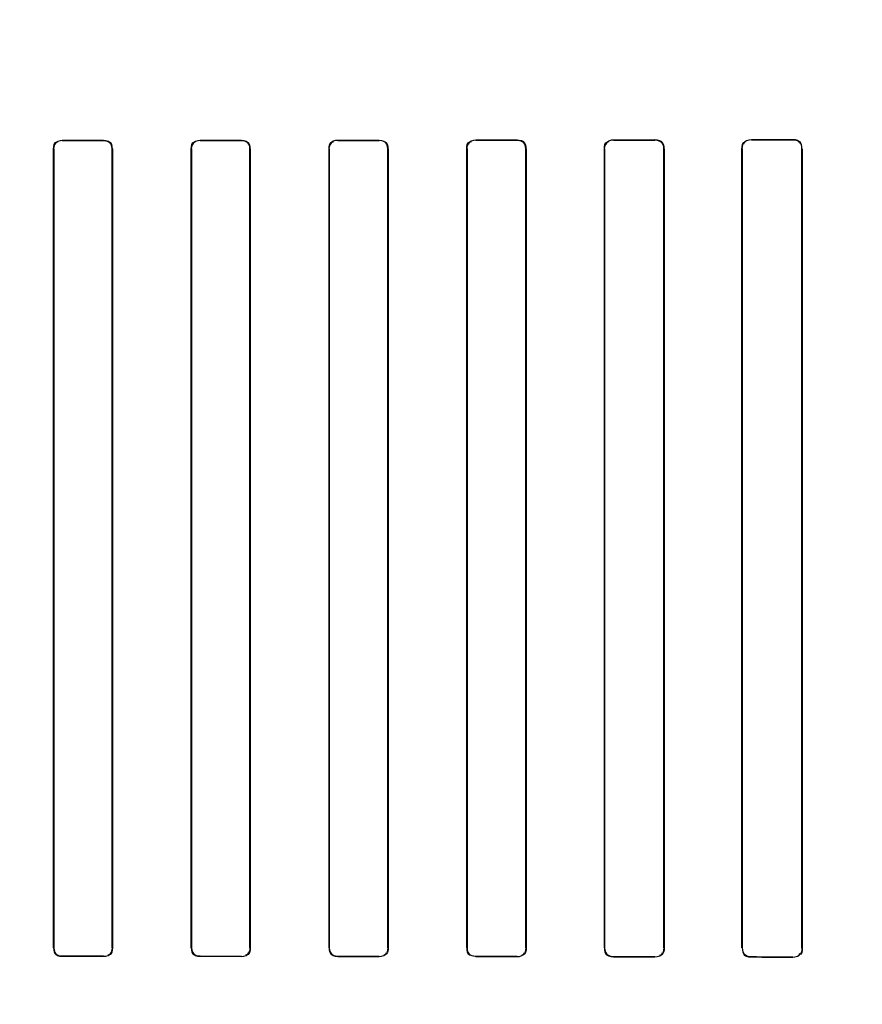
# Model space of a CAD drawing. Header units: millimetres. Extents: x 0 to 297, y 0 to 210.
# Tile 160 of 256: x 58.207 to 58.36, y 157.499 to 157.677. Entities that reach past the tile are written whole.
import ezdxf

# ---------------------------------------------------------------- set-up
doc = ezdxf.new("R2010")
doc.units = ezdxf.units.MM
doc.header["$LTSCALE"] = 16.335
doc.layers.get('0').update_dxf_attribs({"linetype": 'CONTINUOUS'})
for name, color, linetype in [('AXES_REF', 7, 'CONTINUOUS'), ('INTFCLR_1', 7, 'CONTINUOUS'), ('INTFCLR_72935', 7, 'CONTINUOUS')]:
    doc.layers.add(name, color=color, linetype=linetype)

msp = doc.modelspace()

# ---------------------------------------------------------------- linework, layer by layer
at = {"color": 7, "linetype": 'Continuous'}
for radius in [4.84791, 4.8475, 4.81646]:
    msp.add_circle((57.44573, 154.95648), radius, dxfattribs=at)
msp.add_arc((57.44573, 154.95648), 4.8, 278.27713, 261.72287, dxfattribs=at)
at = {"layer": 'AXES_REF', "color": 9, "linetype": 'Continuous'}
for radius in [4.42226, 2.96429]:
    msp.add_circle((57.44573, 154.95648), radius, dxfattribs=at)
at = {"layer": 'AXES_REF', "color": 7, "linetype": 'Continuous'}
msp.add_arc((57.44573, 154.95648), 4.91, 143.27538, 36.72462, dxfattribs=at)
at = {"layer": 'INTFCLR_1', "color": 9, "linetype": 'Continuous'}
for p, q in [((58.21462, 157.65556), (58.21462, 157.65551)), ((58.22212, 157.65551), (58.22212, 157.65556)), ((58.23962, 157.65557), (58.23962, 157.65552)), ((58.24712, 157.65552), (58.24712, 157.65557)), ((58.26462, 157.65558), (58.26462, 157.65553)), ((58.27212, 157.65554), (58.27212, 157.65559)), ((58.28962, 157.65561), (58.28962, 157.65555)), ((58.29712, 157.65556), (58.29712, 157.65562)), ((58.31462, 157.65564), (58.31462, 157.65559)), ((58.32212, 157.6556), (58.32212, 157.65566)), ((58.33962, 157.65569), (58.33962, 157.65563)), ((58.34712, 157.65564), (58.34712, 157.65571)), ((58.21308, 157.65397), (58.21303, 157.65397)), ((58.22371, 157.65397), (58.22366, 157.65397)), ((58.23808, 157.65397), (58.23802, 157.65397)), ((58.24872, 157.65397), (58.24867, 157.65397)), ((58.26306, 157.65397), (58.26301, 157.65397)), ((58.27374, 157.65397), (58.27369, 157.65397)), ((58.28804, 157.65397), (58.28798, 157.65397)), ((58.29877, 157.65397), (58.29871, 157.65397)), ((58.31301, 157.65397), (58.31295, 157.65397)), ((58.32381, 157.65397), (58.32375, 157.65397)), ((58.33797, 157.65397), (58.33791, 157.65397)), ((58.34886, 157.65397), (58.3488, 157.65397)), ((58.21303, 157.50897), (58.21308, 157.50897)), ((58.22366, 157.50897), (58.22371, 157.50897)), ((58.23802, 157.50897), (58.23808, 157.50897)), ((58.24867, 157.50897), (58.24872, 157.50897)), ((58.26301, 157.50897), (58.26306, 157.50897)), ((58.27369, 157.50897), (58.27374, 157.50897)), ((58.28798, 157.50897), (58.28804, 157.50897)), ((58.29871, 157.50897), (58.29877, 157.50897)), ((58.31295, 157.50897), (58.31301, 157.50897)), ((58.32375, 157.50897), (58.32381, 157.50897)), ((58.33791, 157.50897), (58.33797, 157.50897)), ((58.3488, 157.50897), (58.34886, 157.50897)), ((58.21462, 157.50743), (58.21462, 157.50738)), ((58.22212, 157.50738), (58.22212, 157.50743)), ((58.23962, 157.50743), (58.23962, 157.50737)), ((58.24712, 157.50737), (58.24712, 157.50742)), ((58.26462, 157.50741), (58.26462, 157.50736)), ((58.27212, 157.50735), (58.27212, 157.50741)), ((58.28962, 157.50739), (58.28962, 157.50733)), ((58.29712, 157.50732), (58.29712, 157.50738)), ((58.31462, 157.50736), (58.31462, 157.5073)), ((58.32212, 157.50729), (58.32212, 157.50734)), ((58.33962, 157.50731), (58.33962, 157.50725)), ((58.34712, 157.50724), (58.34712, 157.5073))]:
    msp.add_line(p, q, dxfattribs=at)
at = {"layer": 'INTFCLR_1', "color": 6, "linetype": 'Continuous'}
for p, q in [((58.21303, 157.50897), (58.21303, 157.65397)), ((58.21308, 157.50897), (58.21308, 157.65397)), ((58.22366, 157.65397), (58.22366, 157.50897)), ((58.22371, 157.65397), (58.22371, 157.50897)), ((58.23802, 157.50897), (58.23802, 157.65397)), ((58.23808, 157.50897), (58.23808, 157.65397)), ((58.24867, 157.65397), (58.24867, 157.50897)), ((58.24872, 157.65397), (58.24872, 157.50897)), ((58.26301, 157.50897), (58.26301, 157.65397)), ((58.26306, 157.50897), (58.26306, 157.65397)), ((58.27369, 157.65397), (58.27369, 157.50897)), ((58.27374, 157.65397), (58.27374, 157.50897)), ((58.28798, 157.50897), (58.28798, 157.65397)), ((58.28804, 157.50897), (58.28804, 157.65397)), ((58.29871, 157.65397), (58.29871, 157.50897)), ((58.29877, 157.65397), (58.29877, 157.50897)), ((58.31295, 157.50897), (58.31295, 157.65397)), ((58.31301, 157.50897), (58.31301, 157.65397)), ((58.32375, 157.65397), (58.32375, 157.50897)), ((58.32381, 157.65397), (58.32381, 157.50897)), ((58.33791, 157.50897), (58.33791, 157.65397)), ((58.33797, 157.50897), (58.33797, 157.65397)), ((58.3488, 157.65397), (58.3488, 157.50897)), ((58.34886, 157.65397), (58.34886, 157.50897))]:
    msp.add_line(p, q, dxfattribs=at)
for centre, major_axis, start_param, end_param in [((58.20587, 157.65647), (0.26078, 0), -1.537236, -1.508442), ((58.20587, 157.65647), (0.27578, 0), -1.539062, -1.511838), ((58.20587, 157.65647), (0.26078, 0), -1.441011, -1.411947), ((58.20587, 157.65647), (0.27578, 0), -1.448107, -1.420655), ((58.20587, 157.65647), (0.26078, 0), -1.343557, -1.313932), ((58.20587, 157.65647), (0.27578, 0), -1.356116, -1.328192), ((58.20587, 157.65647), (0.26078, 0), -1.243846, -1.213314), ((58.20587, 157.65647), (0.27578, 0), -1.262235, -1.233556), ((58.20587, 157.65647), (0.26078, 0), -1.140627, -1.108745), ((58.20587, 157.65647), (0.27578, 0), -1.165445, -1.135656), ((58.20587, 157.65647), (0.26078, 0), -1.032246, -0.998394), ((58.20587, 157.65647), (0.27578, 0), -1.064439, -1.033062), ((58.20587, 157.50647), (0.27578, 0), 1.511838, 1.539062), ((58.20587, 157.50647), (0.26078, 0), 1.508442, 1.537236), ((58.20587, 157.50647), (0.27578, 0), 1.420655, 1.448107), ((58.20587, 157.50647), (0.26078, 0), 1.411947, 1.441011), ((58.20587, 157.50647), (0.27578, 0), 1.328192, 1.356116), ((58.20587, 157.50647), (0.26078, 0), 1.313932, 1.343557), ((58.20587, 157.50647), (0.27578, 0), 1.233556, 1.262235), ((58.20587, 157.50647), (0.26078, 0), 1.213314, 1.243846), ((58.20587, 157.50647), (0.27578, 0), 1.135656, 1.165445), ((58.20587, 157.50647), (0.26078, 0), 1.108745, 1.140627), ((58.20587, 157.50647), (0.27578, 0), 1.033062, 1.064439), ((58.20587, 157.50647), (0.26078, 0), 0.998394, 1.032246)]:
    msp.add_ellipse(centre, major_axis=major_axis, ratio=0.003491, start_param=start_param, end_param=end_param, dxfattribs=at)
for points in [[(58.21303, 157.65397), (58.21303, 157.65447), (58.21324, 157.65529), (58.21374, 157.65529)], [(58.21308, 157.65397), (58.21308, 157.65449), (58.21335, 157.65531), (58.21386, 157.65531)], [(58.22212, 157.65551), (58.22261, 157.65551), (58.2234, 157.65531), (58.2234, 157.65482)], [(58.22371, 157.65397), (58.22371, 157.65443), (58.22358, 157.65521), (58.22312, 157.65521)], [(58.23802, 157.65397), (58.23802, 157.65447), (58.23823, 157.6553), (58.23873, 157.6553)], [(58.23808, 157.65397), (58.23808, 157.65449), (58.23834, 157.65532), (58.23886, 157.65532)], [(58.24712, 157.65552), (58.24761, 157.65552), (58.24841, 157.65531), (58.24841, 157.65482)], [(58.24872, 157.65397), (58.24872, 157.65443), (58.24859, 157.65521), (58.24813, 157.65521)], [(58.26301, 157.65397), (58.26301, 157.65448), (58.26321, 157.65531), (58.26372, 157.65531)], [(58.26306, 157.65397), (58.26306, 157.65449), (58.26333, 157.65533), (58.26385, 157.65533)], [(58.27212, 157.65554), (58.27262, 157.65554), (58.27343, 157.65532), (58.27343, 157.65483)], [(58.27374, 157.65397), (58.27374, 157.65443), (58.27362, 157.65522), (58.27316, 157.65522)], [(58.28798, 157.65397), (58.28798, 157.65443), (58.2881, 157.65521), (58.28855, 157.65521)], [(58.28804, 157.65397), (58.28804, 157.6545), (58.2883, 157.65534), (58.28883, 157.65534)], [(58.29712, 157.65562), (58.2976, 157.65562), (58.29841, 157.65548), (58.29841, 157.655)], [(58.29712, 157.65556), (58.29763, 157.65556), (58.29846, 157.65534), (58.29846, 157.65483)], [(58.31295, 157.65397), (58.31295, 157.65443), (58.31306, 157.65522), (58.31351, 157.65522)], [(58.31301, 157.65397), (58.31301, 157.6545), (58.31326, 157.65535), (58.31379, 157.65535)], [(58.32212, 157.65566), (58.32261, 157.65566), (58.32345, 157.6555), (58.32345, 157.65501)], [(58.32212, 157.6556), (58.32265, 157.6556), (58.3235, 157.65536), (58.3235, 157.65484)], [(58.33791, 157.65397), (58.33791, 157.65443), (58.338, 157.65524), (58.33846, 157.65524)], [(58.33797, 157.65397), (58.33797, 157.65442), (58.33806, 157.6552), (58.33851, 157.6552)], [(58.34712, 157.65571), (58.34764, 157.65571), (58.34851, 157.65553), (58.34851, 157.65502)], [(58.34712, 157.65564), (58.34761, 157.65565), (58.34845, 157.65548), (58.34845, 157.65499)], [(58.21303, 157.50897), (58.21303, 157.50852), (58.21316, 157.50774), (58.21361, 157.50774)], [(58.21462, 157.50743), (58.21414, 157.50743), (58.21334, 157.50764), (58.21334, 157.50812)], [(58.22366, 157.50897), (58.22366, 157.50845), (58.22339, 157.50763), (58.22287, 157.50763)], [(58.22371, 157.50897), (58.22371, 157.50847), (58.2235, 157.50765), (58.223, 157.50765)], [(58.23802, 157.50897), (58.23802, 157.50851), (58.23815, 157.50773), (58.23861, 157.50773)], [(58.23962, 157.50743), (58.23913, 157.50743), (58.23833, 157.50763), (58.23833, 157.50812)], [(58.24867, 157.50897), (58.24867, 157.50845), (58.2484, 157.50762), (58.24787, 157.50762)], [(58.24872, 157.50897), (58.24872, 157.50847), (58.24851, 157.50764), (58.24801, 157.50764)], [(58.26301, 157.50897), (58.26301, 157.50851), (58.26313, 157.50773), (58.26359, 157.50773)], [(58.26462, 157.50741), (58.26413, 157.50741), (58.26332, 157.50762), (58.26332, 157.50812)], [(58.27369, 157.50897), (58.27369, 157.50845), (58.27342, 157.50761), (58.27289, 157.50761)], [(58.27374, 157.50897), (58.27374, 157.50852), (58.27363, 157.50774), (58.27317, 157.50774)], [(58.28798, 157.50897), (58.28798, 157.50851), (58.28811, 157.50772), (58.28857, 157.50772)], [(58.28962, 157.50739), (58.28912, 157.50739), (58.28829, 157.50761), (58.28829, 157.50811)], [(58.29871, 157.50897), (58.29871, 157.50845), (58.29846, 157.5076), (58.29794, 157.5076)], [(58.29877, 157.50897), (58.29877, 157.50852), (58.29866, 157.50773), (58.2982, 157.50773)], [(58.31462, 157.50736), (58.3141, 157.50736), (58.31326, 157.50759), (58.31326, 157.50811)], [(58.31462, 157.5073), (58.31414, 157.5073), (58.31331, 157.50745), (58.31331, 157.50793)], [(58.32375, 157.50897), (58.32375, 157.50844), (58.3235, 157.50758), (58.32297, 157.50758)], [(58.32381, 157.50897), (58.32381, 157.50851), (58.3237, 157.50771), (58.32325, 157.50771)], [(58.33962, 157.50731), (58.33908, 157.50731), (58.33821, 157.50756), (58.33821, 157.5081)], [(58.33962, 157.50725), (58.33911, 157.50725), (58.33826, 157.50742), (58.33826, 157.50793)], [(58.3488, 157.50897), (58.3488, 157.50852), (58.3487, 157.50774), (58.34825, 157.50774)], [(58.34886, 157.50897), (58.34886, 157.50851), (58.34877, 157.5077), (58.3483, 157.5077)]]:
    msp.add_open_spline(points, degree=3, dxfattribs=at)
at = {"layer": 'INTFCLR_72935', "color": 9, "linetype": 'Continuous'}
for p, q in [((58.21462, 157.65551), (58.21462, 157.65556)), ((58.22212, 157.65556), (58.22212, 157.65551)), ((58.23962, 157.65552), (58.23962, 157.65557)), ((58.24712, 157.65557), (58.24712, 157.65552)), ((58.26462, 157.65553), (58.26462, 157.65558)), ((58.27212, 157.65559), (58.27212, 157.65554)), ((58.28962, 157.65555), (58.28962, 157.65561)), ((58.29712, 157.65562), (58.29712, 157.65556)), ((58.31462, 157.65559), (58.31462, 157.65564)), ((58.32212, 157.65566), (58.32212, 157.6556)), ((58.33962, 157.65563), (58.33962, 157.65569)), ((58.34712, 157.65571), (58.34712, 157.65564)), ((58.21303, 157.65397), (58.21308, 157.65397)), ((58.22366, 157.65397), (58.22371, 157.65397)), ((58.23802, 157.65397), (58.23808, 157.65397)), ((58.24867, 157.65397), (58.24872, 157.65397)), ((58.26301, 157.65397), (58.26306, 157.65397)), ((58.27369, 157.65397), (58.27374, 157.65397)), ((58.28798, 157.65397), (58.28804, 157.65397)), ((58.29871, 157.65397), (58.29877, 157.65397)), ((58.31295, 157.65397), (58.31301, 157.65397)), ((58.32375, 157.65397), (58.32381, 157.65397)), ((58.33791, 157.65397), (58.33797, 157.65397)), ((58.3488, 157.65397), (58.34886, 157.65397)), ((58.21308, 157.50897), (58.21303, 157.50897)), ((58.22371, 157.50897), (58.22366, 157.50897)), ((58.23808, 157.50897), (58.23802, 157.50897)), ((58.24872, 157.50897), (58.24867, 157.50897)), ((58.26306, 157.50897), (58.26301, 157.50897)), ((58.27374, 157.50897), (58.27369, 157.50897)), ((58.28804, 157.50897), (58.28798, 157.50897)), ((58.29877, 157.50897), (58.29871, 157.50897)), ((58.31301, 157.50897), (58.31295, 157.50897)), ((58.32381, 157.50897), (58.32375, 157.50897)), ((58.33797, 157.50897), (58.33791, 157.50897)), ((58.34886, 157.50897), (58.3488, 157.50897)), ((58.21462, 157.50738), (58.21462, 157.50743)), ((58.22212, 157.50743), (58.22212, 157.50738)), ((58.23962, 157.50737), (58.23962, 157.50743)), ((58.24712, 157.50742), (58.24712, 157.50737)), ((58.26462, 157.50736), (58.26462, 157.50741)), ((58.27212, 157.50741), (58.27212, 157.50735)), ((58.28962, 157.50733), (58.28962, 157.50739)), ((58.29712, 157.50738), (58.29712, 157.50732)), ((58.31462, 157.5073), (58.31462, 157.50736)), ((58.32212, 157.50734), (58.32212, 157.50729)), ((58.33962, 157.50725), (58.33962, 157.50731)), ((58.34712, 157.5073), (58.34712, 157.50724))]:
    msp.add_line(p, q, dxfattribs=at)
at = {"layer": 'INTFCLR_72935', "color": 6, "linetype": 'Continuous'}
for p, q in [((58.21303, 157.65397), (58.21303, 157.50897)), ((58.21308, 157.65397), (58.21308, 157.50897)), ((58.22366, 157.50897), (58.22366, 157.65397)), ((58.22371, 157.50897), (58.22371, 157.65397)), ((58.23802, 157.65397), (58.23802, 157.50897)), ((58.23808, 157.65397), (58.23808, 157.50897)), ((58.24867, 157.50897), (58.24867, 157.65397)), ((58.24872, 157.50897), (58.24872, 157.65397)), ((58.26301, 157.65397), (58.26301, 157.50897)), ((58.26306, 157.65397), (58.26306, 157.50897)), ((58.27369, 157.50897), (58.27369, 157.65397)), ((58.27374, 157.50897), (58.27374, 157.65397)), ((58.28798, 157.65397), (58.28798, 157.50897)), ((58.28804, 157.65397), (58.28804, 157.50897)), ((58.29871, 157.50897), (58.29871, 157.65397)), ((58.29877, 157.50897), (58.29877, 157.65397)), ((58.31295, 157.65397), (58.31295, 157.50897)), ((58.31301, 157.65397), (58.31301, 157.50897)), ((58.32375, 157.50897), (58.32375, 157.65397)), ((58.32381, 157.50897), (58.32381, 157.65397)), ((58.33791, 157.65397), (58.33791, 157.50897)), ((58.33797, 157.65397), (58.33797, 157.50897)), ((58.3488, 157.50897), (58.3488, 157.65397)), ((58.34886, 157.50897), (58.34886, 157.65397))]:
    msp.add_line(p, q, dxfattribs=at)
for centre, major_axis, start_param, end_param in [((58.20587, 157.65647), (0.26078, 0), -1.537236, -1.508442), ((58.20587, 157.65647), (0.27578, 0), -1.539062, -1.511838), ((58.20587, 157.65647), (0.26078, 0), -1.441011, -1.411947), ((58.20587, 157.65647), (0.27578, 0), -1.448107, -1.420655), ((58.20587, 157.65647), (0.26078, 0), -1.343557, -1.313932), ((58.20587, 157.65647), (0.27578, 0), -1.356116, -1.328192), ((58.20587, 157.65647), (0.26078, 0), -1.243846, -1.213314), ((58.20587, 157.65647), (0.27578, 0), -1.262235, -1.233556), ((58.20587, 157.65647), (0.26078, 0), -1.140627, -1.108745), ((58.20587, 157.65647), (0.27578, 0), -1.165445, -1.135656), ((58.20587, 157.65647), (0.26078, 0), -1.032246, -0.998394), ((58.20587, 157.65647), (0.27578, 0), -1.064439, -1.033062), ((58.20587, 157.50647), (0.27578, 0), 1.511838, 1.539062), ((58.20587, 157.50647), (0.26078, 0), 1.508442, 1.537236), ((58.20587, 157.50647), (0.27578, 0), 1.420655, 1.448107), ((58.20587, 157.50647), (0.26078, 0), 1.411947, 1.441011), ((58.20587, 157.50647), (0.27578, 0), 1.328192, 1.356116), ((58.20587, 157.50647), (0.26078, 0), 1.313932, 1.343557), ((58.20587, 157.50647), (0.27578, 0), 1.233556, 1.262235), ((58.20587, 157.50647), (0.26078, 0), 1.213314, 1.243846), ((58.20587, 157.50647), (0.27578, 0), 1.135656, 1.165445), ((58.20587, 157.50647), (0.26078, 0), 1.108745, 1.140627), ((58.20587, 157.50647), (0.27578, 0), 1.033062, 1.064439), ((58.20587, 157.50647), (0.26078, 0), 0.998394, 1.032246)]:
    msp.add_ellipse(centre, major_axis=major_axis, ratio=0.003491, start_param=start_param, end_param=end_param, dxfattribs=at)
for points in [[(58.21303, 157.65397), (58.21303, 157.65442), (58.21316, 157.6552), (58.21361, 157.6552)], [(58.21462, 157.65551), (58.21413, 157.65551), (58.21333, 157.6553), (58.21333, 157.65481)], [(58.22212, 157.65556), (58.22263, 157.65556), (58.22346, 157.65534), (58.22346, 157.65484)], [(58.22366, 157.65397), (58.22366, 157.65449), (58.22339, 157.65532), (58.22287, 157.65532)], [(58.23802, 157.65397), (58.23802, 157.65443), (58.23815, 157.65521), (58.23861, 157.65521)], [(58.23962, 157.65552), (58.23913, 157.65552), (58.23833, 157.6553), (58.23833, 157.65481)], [(58.24712, 157.65557), (58.24763, 157.65557), (58.24846, 157.65535), (58.24846, 157.65484)], [(58.24867, 157.65397), (58.24867, 157.65449), (58.2484, 157.65532), (58.24787, 157.65532)], [(58.26301, 157.65397), (58.26301, 157.65443), (58.26313, 157.65521), (58.26359, 157.65521)], [(58.26462, 157.65553), (58.26413, 157.65553), (58.26331, 157.65532), (58.26331, 157.65482)], [(58.27369, 157.65397), (58.27369, 157.6545), (58.27342, 157.65533), (58.27289, 157.65533)], [(58.27374, 157.65397), (58.27374, 157.65442), (58.27363, 157.6552), (58.27317, 157.6552)], [(58.28798, 157.65397), (58.28798, 157.65443), (58.28811, 157.65522), (58.28857, 157.65522)], [(58.28962, 157.65555), (58.28911, 157.65555), (58.28829, 157.65533), (58.28829, 157.65483)], [(58.29871, 157.65397), (58.29871, 157.6545), (58.29845, 157.65535), (58.29792, 157.65535)], [(58.29877, 157.65397), (58.29877, 157.65443), (58.29866, 157.65522), (58.2982, 157.65521)], [(58.31295, 157.65397), (58.31295, 157.65443), (58.31306, 157.65523), (58.31353, 157.65523)], [(58.31462, 157.65559), (58.3141, 157.65559), (58.31325, 157.65535), (58.31325, 157.65483)], [(58.32375, 157.65397), (58.32375, 157.65442), (58.32364, 157.6552), (58.32319, 157.6552)], [(58.32381, 157.65397), (58.32381, 157.65443), (58.3237, 157.65523), (58.32325, 157.65523)], [(58.33791, 157.65397), (58.33791, 157.65444), (58.33801, 157.65525), (58.33847, 157.65525)], [(58.33962, 157.65563), (58.33908, 157.65563), (58.33821, 157.65537), (58.33821, 157.65483)], [(58.34712, 157.65571), (58.34764, 157.65571), (58.34852, 157.65552), (58.34852, 157.655)], [(58.3488, 157.65397), (58.3488, 157.65443), (58.3487, 157.65522), (58.34824, 157.65522)], [(58.21308, 157.50897), (58.21308, 157.50845), (58.21335, 157.50763), (58.21386, 157.50763)], [(58.21462, 157.50738), (58.21412, 157.50738), (58.21329, 157.50759), (58.21329, 157.5081)], [(58.22212, 157.50743), (58.22261, 157.50743), (58.22341, 157.50764), (58.22341, 157.50813)], [(58.22371, 157.50897), (58.22371, 157.50851), (58.22358, 157.50773), (58.22312, 157.50773)], [(58.23808, 157.50897), (58.23808, 157.50845), (58.23834, 157.50763), (58.23886, 157.50763)], [(58.23962, 157.50737), (58.23911, 157.50737), (58.23828, 157.50759), (58.23828, 157.5081)], [(58.24712, 157.50742), (58.24761, 157.50742), (58.24842, 157.50763), (58.24842, 157.50813)], [(58.24872, 157.50897), (58.24872, 157.50851), (58.24859, 157.50773), (58.24813, 157.50773)], [(58.26306, 157.50897), (58.26306, 157.50845), (58.26333, 157.50762), (58.26385, 157.50761)], [(58.26462, 157.50736), (58.26411, 157.50736), (58.26327, 157.50758), (58.26327, 157.50809)], [(58.27212, 157.50741), (58.27262, 157.50741), (58.27344, 157.50762), (58.27344, 157.50812)], [(58.27374, 157.50897), (58.27374, 157.50851), (58.27362, 157.50772), (58.27316, 157.50773)], [(58.28798, 157.50897), (58.28798, 157.50852), (58.2881, 157.50773), (58.28855, 157.50773)], [(58.28804, 157.50897), (58.28804, 157.50844), (58.2883, 157.5076), (58.28883, 157.5076)], [(58.29712, 157.50738), (58.29763, 157.50738), (58.29847, 157.50761), (58.29847, 157.50812)], [(58.29877, 157.50897), (58.29877, 157.50851), (58.29865, 157.50771), (58.29819, 157.50771)], [(58.31295, 157.50897), (58.31295, 157.50851), (58.31306, 157.50772), (58.31351, 157.50772)], [(58.31301, 157.50897), (58.31301, 157.50844), (58.31327, 157.50758), (58.3138, 157.50758)], [(58.32212, 157.50734), (58.32265, 157.50734), (58.32351, 157.50759), (58.32351, 157.50812)], [(58.32381, 157.50897), (58.32381, 157.50851), (58.3237, 157.5077), (58.32323, 157.5077)], [(58.33797, 157.50897), (58.33797, 157.50852), (58.33807, 157.50773), (58.33852, 157.50773)], [(58.33962, 157.50725), (58.33911, 157.50725), (58.33825, 157.50743), (58.33825, 157.50794)], [(58.34712, 157.5073), (58.34761, 157.5073), (58.34845, 157.50746), (58.34845, 157.50795)], [(58.34886, 157.50897), (58.34886, 157.5085), (58.34876, 157.50769), (58.34829, 157.50769)]]:
    msp.add_open_spline(points, degree=3, dxfattribs=at)

doc.saveas('drawing.dxf')
